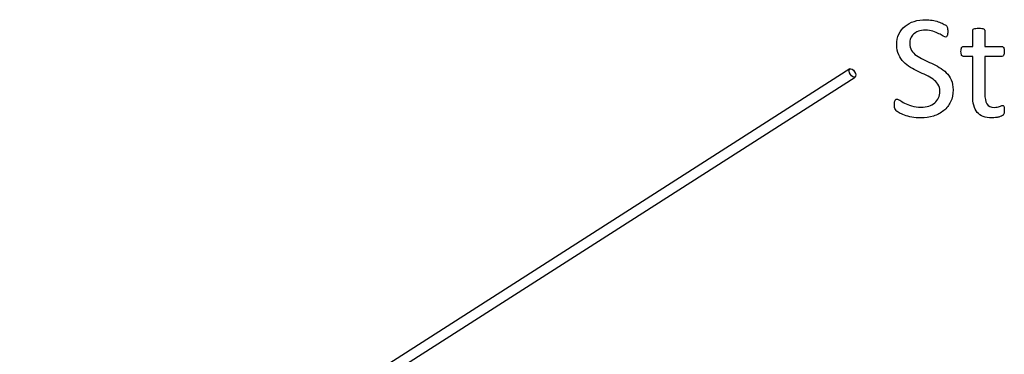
# Model space of a CAD drawing. Header units: inches. Extents: x 0 to 29700, y -16 to 21000.
# Tile 141 of 256: x 3333 to 4361, y 18826 to 19175. Entities that reach past the tile are written whole.
import ezdxf

# ---------------------------------------------------------------- set-up
doc = ezdxf.new("R2010")
doc.units = ezdxf.units.IN
doc.layers.add('1', color=7, linetype='Continuous', true_color=0xffffff)

msp = doc.modelspace()

# ---------------------------------------------------------------- linework, layer by layer
at = {"layer": '1', "color": 2, "linetype": 'Continuous', "lineweight": 25}
for p, q in [((4199.351, 19123.588), (3332.711, 18570.315)), ((3338.092, 18561.887), (4204.732, 19115.159))]:
    msp.add_line(p, q, dxfattribs=at)
msp.add_ellipse((4202.042, 19119.373), major_axis=(2.691, -4.214), ratio=0.51560685, dxfattribs=at)
for points, knots in [([(4250.262, 19138.468), (4248.935, 19141.353), (4248.3, 19144.844), (4248.3, 19153.038), (4249.027, 19156.742), (4252.08, 19163.251), (4254.2, 19165.975), (4259.553, 19170.407), (4262.755, 19172.08), (4270.199, 19174.388), (4274.209, 19174.965), (4280.73, 19174.965), (4282.951, 19174.758), (4287.423, 19174.013), (4289.501, 19173.494), (4291.491, 19172.859)], [0, 0, 0, 0, 0.16145588, 0.16145588, 0.32752479, 0.32752479, 0.49415622, 0.49415622, 0.66166902, 0.66166902, 0.82918181, 0.82918181, 0.91405496, 0.91405496, 1, 1, 1, 1]), ([(4291.491, 19172.859), (4293.453, 19172.195), (4295.22, 19171.515), (4298.3, 19169.887), (4299.31, 19169.252), (4300.291, 19168.271), (4300.609, 19167.896), (4300.753, 19167.608)], [0, 0, 0, 0, 0.33660186, 0.33660186, 0.66830093, 0.66830093, 1, 1, 1, 1]), ([(4265.756, 19159.876), (4264.429, 19158.664), (4263.429, 19157.189), (4262.092, 19153.817), (4261.745, 19152.028), (4261.745, 19147.354), (4262.422, 19144.968), (4264.948, 19140.949), (4266.683, 19139.194), (4270.92, 19136.102), (4273.344, 19134.717), (4276.056, 19133.419)], [0, 0, 0, 0, 0.15780771, 0.15780771, 0.31329619, 0.31329619, 0.53946126, 0.53946126, 0.76796137, 0.76796137, 1, 1, 1, 1]), ([(4300.349, 19157.221), (4300.06, 19156.99), (4299.743, 19156.875), (4298.82, 19156.875), (4297.925, 19157.25), (4295.502, 19158.693), (4294.036, 19159.512), (4290.539, 19161.289), (4288.488, 19162.089), (4283.73, 19163.598), (4281.047, 19163.973), (4275.306, 19163.973), (4272.882, 19163.598), (4268.785, 19162.097), (4267.083, 19161.116), (4265.756, 19159.876)], [0, 0, 0, 0, 0.10418305, 0.10418305, 0.25645059, 0.25645059, 0.40871812, 0.40871812, 0.56299221, 0.56299221, 0.71557459, 0.71557459, 0.8577873, 0.8577873, 1, 1, 1, 1]), ([(4301.388, 19164.954), (4301.416, 19164.348), (4301.445, 19163.54), (4301.445, 19161.664), (4301.416, 19160.828), (4301.33, 19160.106)], [0, 0, 0, 0, 0.50769231, 0.50769231, 1, 1, 1, 1]), ([(4327.527, 19147.123), (4327.527, 19152.605), (4327.527, 19158.087), (4327.527, 19163.944), (4327.614, 19164.261), (4327.787, 19164.578)], [0, 0, 0, 0, 0.93596059, 0.93596059, 1, 1, 1, 1]), ([(4327.787, 19164.578), (4327.989, 19164.896), (4328.306, 19165.155), (4329.287, 19165.617), (4329.951, 19165.79), (4330.759, 19165.877)], [0, 0, 0, 0, 0.5, 0.5, 1, 1, 1, 1]), ([(4330.759, 19165.877), (4331.566, 19165.992), (4332.605, 19166.05), (4335.115, 19166.05), (4336.183, 19165.992), (4336.991, 19165.877)], [0, 0, 0, 0, 0.49425287, 0.49425287, 1, 1, 1, 1]), ([(4336.991, 19165.877), (4337.798, 19165.79), (4338.462, 19165.617), (4339.385, 19165.155), (4339.703, 19164.896), (4340.107, 19164.261), (4340.222, 19163.944), (4340.222, 19158.087), (4340.222, 19152.605), (4340.222, 19147.123)], [0, 0, 0, 0, 0.05676856, 0.05676856, 0.11353712, 0.11353712, 0.17030568, 0.17030568, 1, 1, 1, 1]), ([(4279.027, 19117.06), (4276.344, 19118.329), (4273.58, 19119.611), (4267.948, 19122.224), (4265.166, 19123.646), (4259.87, 19126.869), (4257.475, 19128.716), (4253.263, 19133.044), (4251.561, 19135.554), (4250.262, 19138.468)], [0, 0, 0, 0, 0.25171863, 0.25171863, 0.50034698, 0.50034698, 0.75017349, 0.75017349, 1, 1, 1, 1]), ([(4327.527, 19136.563), (4324.296, 19136.563), (4321.064, 19136.563), (4317.054, 19136.563), (4316.448, 19136.996), (4315.525, 19138.612), (4315.294, 19139.968), (4315.294, 19142.795), (4315.352, 19143.603), (4315.496, 19144.267)], [0, 0, 0, 0, 0.62103622, 0.62103622, 0.7707503, 0.7707503, 0.92046439, 0.92046439, 1, 1, 1, 1]), ([(4316.794, 19146.835), (4317.141, 19147.037), (4317.487, 19147.123), (4321.122, 19147.123), (4324.325, 19147.123), (4327.527, 19147.123)], [0, 0, 0, 0, 0.11904762, 0.11904762, 1, 1, 1, 1]), ([(4340.222, 19147.123), (4346.146, 19147.123), (4352.07, 19147.123), (4358.399, 19147.123), (4358.774, 19147.037), (4359.062, 19146.835)], [0, 0, 0, 0, 0.93617021, 0.93617021, 1, 1, 1, 1]), ([(4360.389, 19144.267), (4360.476, 19143.603), (4360.534, 19142.795), (4360.534, 19139.968), (4360.303, 19138.612), (4359.379, 19136.996), (4358.774, 19136.563), (4352.07, 19136.563), (4346.146, 19136.563), (4340.222, 19136.563)], [0, 0, 0, 0, 0.05241122, 0.05241122, 0.15106764, 0.15106764, 0.24972405, 0.24972405, 1, 1, 1, 1]), ([(4284.365, 19129.524), (4287.193, 19128.225), (4289.962, 19126.783), (4295.386, 19123.667), (4297.81, 19121.82), (4302.08, 19117.55), (4303.822, 19115.045), (4306.408, 19109.241), (4307.071, 19105.836), (4307.071, 19097.21), (4306.206, 19093.055), (4304.504, 19089.42)], [0, 0, 0, 0, 0.19228379, 0.19228379, 0.38456758, 0.38456758, 0.57685136, 0.57685136, 0.77073552, 0.77073552, 1, 1, 1, 1]), ([(4328.652, 19085.698), (4327.902, 19088.641), (4327.527, 19092.103), (4327.527, 19109.597), (4327.527, 19123.08), (4327.527, 19136.563)], [0, 0, 0, 0, 0.22924684, 0.22924684, 1, 1, 1, 1]), ([(4340.222, 19136.563), (4340.222, 19123.696), (4340.222, 19110.828), (4340.222, 19093.199), (4340.902, 19089.586), (4343.742, 19084.717), (4346.281, 19083.505), (4351.099, 19083.505), (4352.138, 19083.621), (4353.984, 19084.082), (4354.821, 19084.313), (4355.542, 19084.573)], [0, 0, 0, 0, 0.50625479, 0.50625479, 0.69354636, 0.69354636, 0.87918655, 0.87918655, 0.93959327, 0.93959327, 1, 1, 1, 1]), ([(4256.379, 19088.035), (4258.427, 19086.996), (4260.909, 19086.044), (4266.679, 19084.255), (4270.026, 19083.794), (4276.719, 19083.794), (4279.351, 19084.18), (4284.105, 19085.727), (4286.151, 19086.826), (4289.587, 19089.622), (4290.904, 19091.358), (4292.761, 19095.479), (4293.223, 19097.787), (4293.223, 19103.24), (4292.58, 19105.63), (4290.02, 19109.645), (4288.318, 19111.405), (4286.212, 19112.905)], [0, 0, 0, 0, 0.15105281, 0.15105281, 0.30210562, 0.30210562, 0.41653956, 0.41653956, 0.53264686, 0.53264686, 0.64664542, 0.64664542, 0.75932336, 0.75932336, 0.88066884, 0.88066884, 1, 1, 1, 1]), ([(4250.724, 19077.966), (4249.195, 19078.831), (4248.155, 19079.552), (4246.973, 19080.793), (4246.54, 19081.572), (4245.963, 19083.476), (4245.819, 19084.746), (4245.819, 19087.458), (4245.877, 19088.41), (4245.992, 19089.16)], [0, 0, 0, 0, 0.27908354, 0.27908354, 0.54519365, 0.54519365, 0.81130375, 0.81130375, 1, 1, 1, 1]), ([(4245.992, 19089.16), (4246.079, 19089.881), (4246.252, 19090.487), (4246.656, 19091.411), (4246.916, 19091.728), (4247.204, 19091.93)], [0, 0, 0, 0, 0.5, 0.5, 1, 1, 1, 1]), ([(4247.204, 19091.93), (4247.521, 19092.103), (4247.868, 19092.19), (4249.022, 19092.19), (4250.032, 19091.757), (4251.33, 19090.891)], [0, 0, 0, 0, 0.375, 0.375, 1, 1, 1, 1]), ([(4304.504, 19089.42), (4302.772, 19085.784), (4300.39, 19082.683), (4294.29, 19077.619), (4290.675, 19075.713), (4282.432, 19073.119), (4277.989, 19072.484), (4269.881, 19072.484), (4266.799, 19072.795), (4261.111, 19073.898), (4258.578, 19074.606), (4254.1, 19076.235), (4252.224, 19077.071), (4250.724, 19077.966)], [0, 0, 0, 0, 0.19565458, 0.19565458, 0.39240585, 0.39240585, 0.58954786, 0.58954786, 0.72814467, 0.72814467, 0.86512889, 0.86512889, 1, 1, 1, 1]), ([(4351.301, 19072.888), (4350.118, 19072.715), (4348.935, 19072.657), (4344.175, 19072.657), (4341.087, 19073.119), (4335.952, 19075.023), (4333.86, 19076.453), (4330.585, 19080.303), (4329.374, 19082.726), (4328.652, 19085.698)], [0, 0, 0, 0, 0.09901478, 0.09901478, 0.39847412, 0.39847412, 0.69793346, 0.69793346, 1, 1, 1, 1]), ([(4357.389, 19085.294), (4357.879, 19085.525), (4358.341, 19085.64), (4359.004, 19085.64), (4359.264, 19085.582), (4359.495, 19085.467)], [0, 0, 0, 0, 0.65217391, 0.65217391, 1, 1, 1, 1]), ([(4360.389, 19083.274), (4360.476, 19082.64), (4360.534, 19081.889), (4360.534, 19079.466), (4360.418, 19078.283), (4360.216, 19077.417)], [0, 0, 0, 0, 0.38095238, 0.38095238, 1, 1, 1, 1]), ([(4357.446, 19074.33), (4356.639, 19073.984), (4355.686, 19073.696), (4353.609, 19073.234), (4352.484, 19073.032), (4351.301, 19072.888)], [0, 0, 0, 0, 0.5, 0.5, 1, 1, 1, 1])]:
    msp.add_open_spline(points, degree=3, knots=knots, dxfattribs=at)
for points in [[(4300.753, 19167.608), (4300.926, 19167.348), (4301.041, 19166.973), (4301.157, 19166.54)], [(4301.33, 19160.106), (4301.272, 19159.385), (4301.157, 19158.808), (4300.984, 19158.318)], [(4301.157, 19166.54), (4301.243, 19166.108), (4301.33, 19165.588), (4301.388, 19164.954)], [(4300.984, 19158.318), (4300.839, 19157.827), (4300.609, 19157.452), (4300.349, 19157.221)], [(4315.496, 19144.267), (4315.611, 19144.93), (4315.785, 19145.479), (4315.987, 19145.911)], [(4315.987, 19145.911), (4316.188, 19146.373), (4316.448, 19146.662), (4316.794, 19146.835)], [(4359.062, 19146.835), (4359.379, 19146.662), (4359.639, 19146.373), (4359.87, 19145.911)], [(4359.87, 19145.911), (4360.101, 19145.479), (4360.274, 19144.93), (4360.389, 19144.267)], [(4276.056, 19133.419), (4278.797, 19132.149), (4281.566, 19130.851), (4284.365, 19129.524)], [(4286.212, 19112.905), (4284.105, 19114.434), (4281.711, 19115.819), (4279.027, 19117.06)], [(4251.33, 19090.891), (4252.628, 19089.997), (4254.33, 19089.045), (4256.379, 19088.035)], [(4355.542, 19084.573), (4356.235, 19084.832), (4356.869, 19085.063), (4357.389, 19085.294)], [(4360.216, 19077.417), (4360.014, 19076.552), (4359.726, 19075.888), (4359.293, 19075.484)], [(4359.495, 19085.467), (4359.726, 19085.323), (4359.899, 19085.092), (4360.043, 19084.717)], [(4360.043, 19084.717), (4360.158, 19084.371), (4360.274, 19083.88), (4360.389, 19083.274)], [(4359.293, 19075.484), (4358.889, 19075.08), (4358.283, 19074.705), (4357.446, 19074.33)]]:
    msp.add_open_spline(points, degree=3, dxfattribs=at)

doc.saveas('drawing.dxf')
